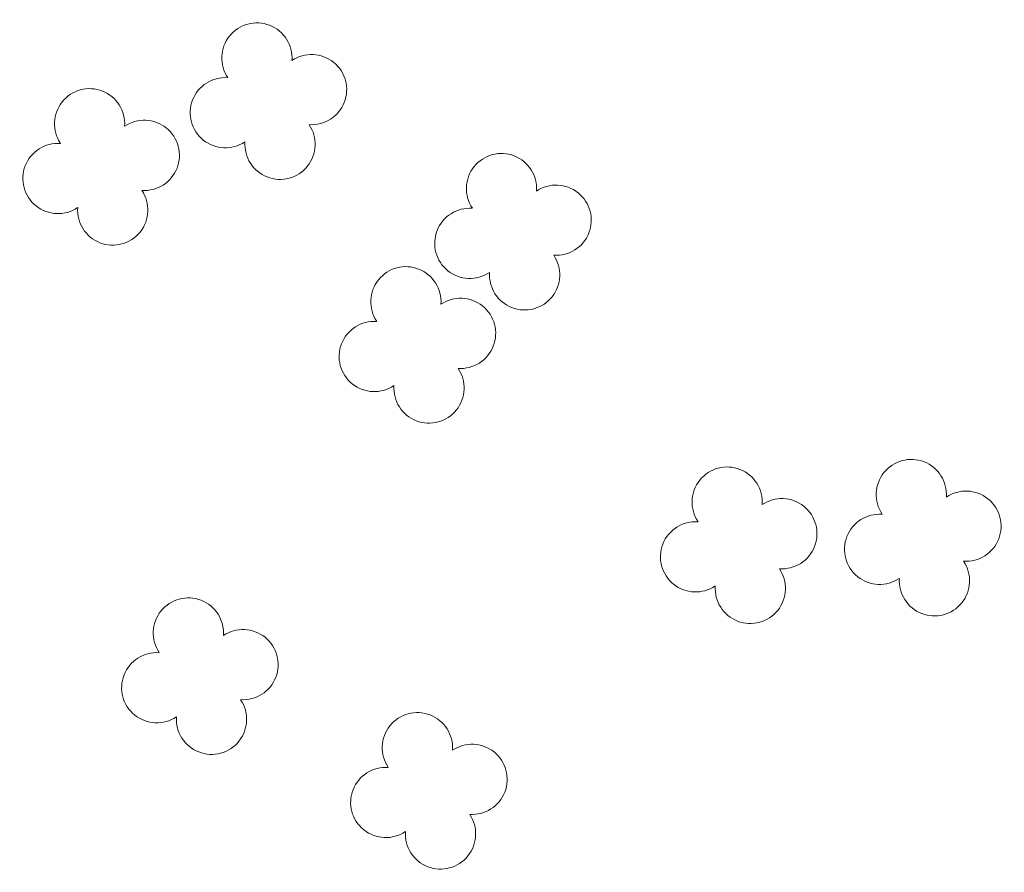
# Model space of a CAD drawing. Header units: metres. Extents: x 43144 to 46063, y 371355 to 373145.
# Tile 94 of 136: x 45929 to 45939, y 372866 to 372875. Entities that reach past the tile are written whole.
import ezdxf

# ---------------------------------------------------------------- set-up
doc = ezdxf.new("R2010")
doc.units = ezdxf.units.M

msp = doc.modelspace()

# ---------------------------------------------------------------- linework, layer by layer
at = {"layer": '', "color": 116, "linetype": 'Continuous', "lineweight": 13, "extrusion": (0, 0, -1)}
for centre, start, end in [((-45931.644, 372874.492), 326.0753, 183.9246), ((-45931.644, 372874.492), 326.0753, 183.9246), ((-45931.644, 372874.492), 326.0753, 183.9246), ((-45931.644, 372874.492), 326.0753, 183.9246), ((-45931.644, 372874.492), 326.0753, 183.9246), ((-45931.644, 372874.492), 326.0753, 183.9246), ((-45931.644, 372874.492), 326.0753, 183.9246), ((-45931.644, 372874.492), 326.0753, 183.9246), ((-45931.644, 372874.492), 326.0753, 183.9246), ((-45931.644, 372874.492), 326.0753, 183.9246), ((-45931.644, 372874.492), 326.0753, 183.9246), ((-45931.644, 372874.492), 326.0753, 183.9246), ((-45931.644, 372874.492), 326.0753, 183.9246), ((-45931.644, 372874.492), 326.0753, 183.9246), ((-45931.644, 372874.492), 326.0753, 183.9246), ((-45931.644, 372874.492), 326.0753, 183.9246), ((-45931.644, 372874.492), 326.0753, 183.9246), ((-45931.644, 372874.492), 326.0753, 183.9246), ((-45931.644, 372874.492), 326.0753, 183.9246), ((-45931.644, 372874.492), 326.0753, 183.9246), ((-45931.644, 372874.492), 326.0753, 183.9246), ((-45931.644, 372874.492), 326.0753, 183.9246), ((-45931.644, 372874.492), 326.0753, 183.9246), ((-45931.644, 372874.492), 326.0753, 183.9246), ((-45931.644, 372874.492), 326.0753, 183.9246), ((-45931.644, 372874.492), 326.0753, 183.9246), ((-45931.644, 372874.492), 326.0753, 183.9246), ((-45931.644, 372874.492), 326.0753, 183.9246), ((-45931.644, 372874.492), 326.0753, 183.9246), ((-45931.644, 372874.492), 326.0753, 183.9246), ((-45931.644, 372874.492), 326.0753, 183.9246), ((-45931.644, 372874.492), 326.0753, 183.9246), ((-45931.644, 372874.492), 326.0753, 183.9246), ((-45931.644, 372874.492), 326.0753, 183.9246), ((-45932.209, 372874.165), 56.0753, 273.9246), ((-45932.209, 372874.165), 56.0753, 273.9246), ((-45932.209, 372874.165), 56.0753, 273.9246), ((-45932.209, 372874.165), 56.0753, 273.9246), ((-45932.209, 372874.165), 56.0753, 273.9246), ((-45932.209, 372874.165), 56.0753, 273.9246), ((-45932.209, 372874.165), 56.0753, 273.9246), ((-45932.209, 372874.165), 56.0753, 273.9246), ((-45932.209, 372874.165), 56.0753, 273.9246), ((-45932.209, 372874.165), 56.0753, 273.9246), ((-45932.209, 372874.165), 56.0753, 273.9246), ((-45932.209, 372874.165), 56.0753, 273.9246), ((-45932.209, 372874.165), 56.0753, 273.9246), ((-45932.209, 372874.165), 56.0753, 273.9246), ((-45932.209, 372874.165), 56.0753, 273.9246), ((-45932.209, 372874.165), 56.0753, 273.9246), ((-45932.209, 372874.165), 56.0753, 273.9246), ((-45932.209, 372874.165), 56.0753, 273.9246), ((-45932.209, 372874.165), 56.0753, 273.9246), ((-45932.209, 372874.165), 56.0753, 273.9246), ((-45932.209, 372874.165), 56.0753, 273.9246), ((-45932.209, 372874.165), 56.0753, 273.9246), ((-45932.209, 372874.165), 56.0753, 273.9246), ((-45932.209, 372874.165), 56.0753, 273.9246), ((-45932.209, 372874.165), 56.0753, 273.9246), ((-45932.209, 372874.165), 56.0753, 273.9246), ((-45932.209, 372874.165), 56.0753, 273.9246), ((-45932.209, 372874.165), 56.0753, 273.9246), ((-45932.209, 372874.165), 56.0753, 273.9246), ((-45932.209, 372874.165), 56.0753, 273.9246), ((-45932.209, 372874.165), 56.0753, 273.9246), ((-45932.209, 372874.165), 56.0753, 273.9246), ((-45932.209, 372874.165), 56.0753, 273.9246), ((-45932.209, 372874.165), 56.0753, 273.9246), ((-45929.915, 372873.812), 326.0753, 183.9246), ((-45929.915, 372873.812), 326.0753, 183.9246), ((-45929.915, 372873.812), 326.0753, 183.9246), ((-45929.915, 372873.812), 326.0753, 183.9246), ((-45929.915, 372873.812), 326.0753, 183.9246), ((-45929.915, 372873.812), 326.0753, 183.9246), ((-45929.915, 372873.812), 326.0753, 183.9246), ((-45929.915, 372873.812), 326.0753, 183.9246), ((-45929.915, 372873.812), 326.0753, 183.9246), ((-45929.915, 372873.812), 326.0753, 183.9246), ((-45929.915, 372873.812), 326.0753, 183.9246), ((-45929.915, 372873.812), 326.0753, 183.9246), ((-45929.915, 372873.812), 326.0753, 183.9246), ((-45929.915, 372873.812), 326.0753, 183.9246), ((-45929.915, 372873.812), 326.0753, 183.9246), ((-45929.915, 372873.812), 326.0753, 183.9246), ((-45929.915, 372873.812), 326.0753, 183.9246), ((-45929.915, 372873.812), 326.0753, 183.9246), ((-45929.915, 372873.812), 326.0753, 183.9246), ((-45929.915, 372873.812), 326.0753, 183.9246), ((-45929.915, 372873.812), 326.0753, 183.9246), ((-45929.915, 372873.812), 326.0753, 183.9246), ((-45929.915, 372873.812), 326.0753, 183.9246), ((-45929.915, 372873.812), 326.0753, 183.9246), ((-45929.915, 372873.812), 326.0753, 183.9246), ((-45929.915, 372873.812), 326.0753, 183.9246), ((-45929.915, 372873.812), 326.0753, 183.9246), ((-45929.915, 372873.812), 326.0753, 183.9246), ((-45929.915, 372873.812), 326.0753, 183.9246), ((-45929.915, 372873.812), 326.0753, 183.9246), ((-45929.915, 372873.812), 326.0753, 183.9246), ((-45929.915, 372873.812), 326.0753, 183.9246), ((-45929.915, 372873.812), 326.0753, 183.9246), ((-45929.915, 372873.812), 326.0753, 183.9246), ((-45931.317, 372873.926), 236.0753, 93.9246), ((-45931.317, 372873.926), 236.0753, 93.9246), ((-45931.317, 372873.926), 236.0753, 93.9246), ((-45931.317, 372873.926), 236.0753, 93.9246), ((-45931.317, 372873.926), 236.0753, 93.9246), ((-45931.317, 372873.926), 236.0753, 93.9246), ((-45931.317, 372873.926), 236.0753, 93.9246), ((-45931.317, 372873.926), 236.0753, 93.9246), ((-45931.317, 372873.926), 236.0753, 93.9246), ((-45931.317, 372873.926), 236.0753, 93.9246), ((-45931.317, 372873.926), 236.0753, 93.9246), ((-45931.317, 372873.926), 236.0753, 93.9246), ((-45931.317, 372873.926), 236.0753, 93.9246), ((-45931.317, 372873.926), 236.0753, 93.9246), ((-45931.317, 372873.926), 236.0753, 93.9246), ((-45931.317, 372873.926), 236.0753, 93.9246), ((-45931.317, 372873.926), 236.0753, 93.9246), ((-45931.317, 372873.926), 236.0753, 93.9246), ((-45931.317, 372873.926), 236.0753, 93.9246), ((-45931.317, 372873.926), 236.0753, 93.9246), ((-45931.317, 372873.926), 236.0753, 93.9246), ((-45931.317, 372873.926), 236.0753, 93.9246), ((-45931.317, 372873.926), 236.0753, 93.9246), ((-45931.317, 372873.926), 236.0753, 93.9246), ((-45931.317, 372873.926), 236.0753, 93.9246), ((-45931.317, 372873.926), 236.0753, 93.9246), ((-45931.317, 372873.926), 236.0753, 93.9246), ((-45931.317, 372873.926), 236.0753, 93.9246), ((-45931.317, 372873.926), 236.0753, 93.9246), ((-45931.317, 372873.926), 236.0753, 93.9246), ((-45931.317, 372873.926), 236.0753, 93.9246), ((-45931.317, 372873.926), 236.0753, 93.9246), ((-45931.317, 372873.926), 236.0753, 93.9246), ((-45931.317, 372873.926), 236.0753, 93.9246), ((-45930.48, 372873.485), 56.0753, 273.9246), ((-45930.48, 372873.485), 56.0753, 273.9246), ((-45930.48, 372873.485), 56.0753, 273.9246), ((-45930.48, 372873.485), 56.0753, 273.9246), ((-45930.48, 372873.485), 56.0753, 273.9246), ((-45930.48, 372873.485), 56.0753, 273.9246), ((-45930.48, 372873.485), 56.0753, 273.9246), ((-45930.48, 372873.485), 56.0753, 273.9246), ((-45930.48, 372873.485), 56.0753, 273.9246), ((-45930.48, 372873.485), 56.0753, 273.9246), ((-45930.48, 372873.485), 56.0753, 273.9246), ((-45930.48, 372873.485), 56.0753, 273.9246), ((-45930.48, 372873.485), 56.0753, 273.9246), ((-45930.48, 372873.485), 56.0753, 273.9246), ((-45930.48, 372873.485), 56.0753, 273.9246), ((-45930.48, 372873.485), 56.0753, 273.9246), ((-45930.48, 372873.485), 56.0753, 273.9246), ((-45930.48, 372873.485), 56.0753, 273.9246), ((-45930.48, 372873.485), 56.0753, 273.9246), ((-45930.48, 372873.485), 56.0753, 273.9246), ((-45930.48, 372873.485), 56.0753, 273.9246), ((-45930.48, 372873.485), 56.0753, 273.9246), ((-45930.48, 372873.485), 56.0753, 273.9246), ((-45930.48, 372873.485), 56.0753, 273.9246), ((-45930.48, 372873.485), 56.0753, 273.9246), ((-45930.48, 372873.485), 56.0753, 273.9246), ((-45930.48, 372873.485), 56.0753, 273.9246), ((-45930.48, 372873.485), 56.0753, 273.9246), ((-45930.48, 372873.485), 56.0753, 273.9246), ((-45930.48, 372873.485), 56.0753, 273.9246), ((-45930.48, 372873.485), 56.0753, 273.9246), ((-45930.48, 372873.485), 56.0753, 273.9246), ((-45930.48, 372873.485), 56.0753, 273.9246), ((-45930.48, 372873.485), 56.0753, 273.9246), ((-45931.883, 372873.6), 146.0753, 3.9246), ((-45931.883, 372873.6), 146.0753, 3.9246), ((-45931.883, 372873.6), 146.0753, 3.9246), ((-45931.883, 372873.6), 146.0753, 3.9246), ((-45931.883, 372873.6), 146.0753, 3.9246), ((-45931.883, 372873.6), 146.0753, 3.9246), ((-45931.883, 372873.6), 146.0753, 3.9246), ((-45931.883, 372873.6), 146.0753, 3.9246), ((-45931.883, 372873.6), 146.0753, 3.9246), ((-45931.883, 372873.6), 146.0753, 3.9246), ((-45931.883, 372873.6), 146.0753, 3.9246), ((-45931.883, 372873.6), 146.0753, 3.9246), ((-45931.883, 372873.6), 146.0753, 3.9246), ((-45931.883, 372873.6), 146.0753, 3.9246), ((-45931.883, 372873.6), 146.0753, 3.9246), ((-45931.883, 372873.6), 146.0753, 3.9246), ((-45931.883, 372873.6), 146.0753, 3.9246), ((-45931.883, 372873.6), 146.0753, 3.9246), ((-45931.883, 372873.6), 146.0753, 3.9246), ((-45931.883, 372873.6), 146.0753, 3.9246), ((-45931.883, 372873.6), 146.0753, 3.9246), ((-45931.883, 372873.6), 146.0753, 3.9246), ((-45931.883, 372873.6), 146.0753, 3.9246), ((-45931.883, 372873.6), 146.0753, 3.9246), ((-45931.883, 372873.6), 146.0753, 3.9246), ((-45931.883, 372873.6), 146.0753, 3.9246), ((-45931.883, 372873.6), 146.0753, 3.9246), ((-45931.883, 372873.6), 146.0753, 3.9246), ((-45931.883, 372873.6), 146.0753, 3.9246), ((-45931.883, 372873.6), 146.0753, 3.9246), ((-45931.883, 372873.6), 146.0753, 3.9246), ((-45931.883, 372873.6), 146.0753, 3.9246), ((-45931.883, 372873.6), 146.0753, 3.9246), ((-45931.883, 372873.6), 146.0753, 3.9246), ((-45929.588, 372873.246), 236.0753, 93.9246), ((-45929.588, 372873.246), 236.0753, 93.9246), ((-45929.588, 372873.246), 236.0753, 93.9246), ((-45929.588, 372873.246), 236.0753, 93.9246), ((-45929.588, 372873.246), 236.0753, 93.9246), ((-45929.588, 372873.246), 236.0753, 93.9246), ((-45929.588, 372873.246), 236.0753, 93.9246), ((-45929.588, 372873.246), 236.0753, 93.9246), ((-45929.588, 372873.246), 236.0753, 93.9246), ((-45929.588, 372873.246), 236.0753, 93.9246), ((-45929.588, 372873.246), 236.0753, 93.9246), ((-45929.588, 372873.246), 236.0753, 93.9246), ((-45929.588, 372873.246), 236.0753, 93.9246), ((-45929.588, 372873.246), 236.0753, 93.9246), ((-45929.588, 372873.246), 236.0753, 93.9246), ((-45929.588, 372873.246), 236.0753, 93.9246), ((-45929.588, 372873.246), 236.0753, 93.9246), ((-45929.588, 372873.246), 236.0753, 93.9246), ((-45929.588, 372873.246), 236.0753, 93.9246), ((-45929.588, 372873.246), 236.0753, 93.9246), ((-45929.588, 372873.246), 236.0753, 93.9246), ((-45929.588, 372873.246), 236.0753, 93.9246), ((-45929.588, 372873.246), 236.0753, 93.9246), ((-45929.588, 372873.246), 236.0753, 93.9246), ((-45929.588, 372873.246), 236.0753, 93.9246), ((-45929.588, 372873.246), 236.0753, 93.9246), ((-45929.588, 372873.246), 236.0753, 93.9246), ((-45929.588, 372873.246), 236.0753, 93.9246), ((-45929.588, 372873.246), 236.0753, 93.9246), ((-45929.588, 372873.246), 236.0753, 93.9246), ((-45929.588, 372873.246), 236.0753, 93.9246), ((-45929.588, 372873.246), 236.0753, 93.9246), ((-45929.588, 372873.246), 236.0753, 93.9246), ((-45929.588, 372873.246), 236.0753, 93.9246), ((-45934.172, 372873.142), 326.0753, 183.9246), ((-45934.172, 372873.142), 326.0753, 183.9246), ((-45934.172, 372873.142), 326.0753, 183.9246), ((-45934.172, 372873.142), 326.0753, 183.9246), ((-45934.172, 372873.142), 326.0753, 183.9246), ((-45934.172, 372873.142), 326.0753, 183.9246), ((-45934.172, 372873.142), 326.0753, 183.9246), ((-45934.172, 372873.142), 326.0753, 183.9246), ((-45934.172, 372873.142), 326.0753, 183.9246), ((-45934.172, 372873.142), 326.0753, 183.9246), ((-45934.172, 372873.142), 326.0753, 183.9246), ((-45934.172, 372873.142), 326.0753, 183.9246), ((-45934.172, 372873.142), 326.0753, 183.9246), ((-45934.172, 372873.142), 326.0753, 183.9246), ((-45934.172, 372873.142), 326.0753, 183.9246), ((-45934.172, 372873.142), 326.0753, 183.9246), ((-45934.172, 372873.142), 326.0753, 183.9246), ((-45934.172, 372873.142), 326.0753, 183.9246), ((-45934.172, 372873.142), 326.0753, 183.9246), ((-45934.172, 372873.142), 326.0753, 183.9246), ((-45934.172, 372873.142), 326.0753, 183.9246), ((-45934.172, 372873.142), 326.0753, 183.9246), ((-45934.172, 372873.142), 326.0753, 183.9246), ((-45934.172, 372873.142), 326.0753, 183.9246), ((-45934.172, 372873.142), 326.0753, 183.9246), ((-45934.172, 372873.142), 326.0753, 183.9246), ((-45934.172, 372873.142), 326.0753, 183.9246), ((-45934.172, 372873.142), 326.0753, 183.9246), ((-45934.172, 372873.142), 326.0753, 183.9246), ((-45934.172, 372873.142), 326.0753, 183.9246), ((-45934.172, 372873.142), 326.0753, 183.9246), ((-45934.172, 372873.142), 326.0753, 183.9246), ((-45934.172, 372873.142), 326.0753, 183.9246), ((-45934.172, 372873.142), 326.0753, 183.9246), ((-45934.737, 372872.815), 56.0753, 273.9246), ((-45934.737, 372872.815), 56.0753, 273.9246), ((-45934.737, 372872.815), 56.0753, 273.9246), ((-45934.737, 372872.815), 56.0753, 273.9246), ((-45934.737, 372872.815), 56.0753, 273.9246), ((-45934.737, 372872.815), 56.0753, 273.9246), ((-45934.737, 372872.815), 56.0753, 273.9246), ((-45934.737, 372872.815), 56.0753, 273.9246), ((-45934.737, 372872.815), 56.0753, 273.9246), ((-45934.737, 372872.815), 56.0753, 273.9246), ((-45934.737, 372872.815), 56.0753, 273.9246), ((-45934.737, 372872.815), 56.0753, 273.9246), ((-45934.737, 372872.815), 56.0753, 273.9246), ((-45934.737, 372872.815), 56.0753, 273.9246), ((-45934.737, 372872.815), 56.0753, 273.9246), ((-45934.737, 372872.815), 56.0753, 273.9246), ((-45934.737, 372872.815), 56.0753, 273.9246), ((-45934.737, 372872.815), 56.0753, 273.9246), ((-45934.737, 372872.815), 56.0753, 273.9246), ((-45934.737, 372872.815), 56.0753, 273.9246), ((-45934.737, 372872.815), 56.0753, 273.9246), ((-45934.737, 372872.815), 56.0753, 273.9246), ((-45934.737, 372872.815), 56.0753, 273.9246), ((-45934.737, 372872.815), 56.0753, 273.9246), ((-45934.737, 372872.815), 56.0753, 273.9246), ((-45934.737, 372872.815), 56.0753, 273.9246), ((-45934.737, 372872.815), 56.0753, 273.9246), ((-45934.737, 372872.815), 56.0753, 273.9246), ((-45934.737, 372872.815), 56.0753, 273.9246), ((-45934.737, 372872.815), 56.0753, 273.9246), ((-45934.737, 372872.815), 56.0753, 273.9246), ((-45934.737, 372872.815), 56.0753, 273.9246), ((-45934.737, 372872.815), 56.0753, 273.9246), ((-45934.737, 372872.815), 56.0753, 273.9246), ((-45930.154, 372872.92), 146.0753, 3.9246), ((-45930.154, 372872.92), 146.0753, 3.9246), ((-45930.154, 372872.92), 146.0753, 3.9246), ((-45930.154, 372872.92), 146.0753, 3.9246), ((-45930.154, 372872.92), 146.0753, 3.9246), ((-45930.154, 372872.92), 146.0753, 3.9246), ((-45930.154, 372872.92), 146.0753, 3.9246), ((-45930.154, 372872.92), 146.0753, 3.9246), ((-45930.154, 372872.92), 146.0753, 3.9246), ((-45930.154, 372872.92), 146.0753, 3.9246), ((-45930.154, 372872.92), 146.0753, 3.9246), ((-45930.154, 372872.92), 146.0753, 3.9246), ((-45930.154, 372872.92), 146.0753, 3.9246), ((-45930.154, 372872.92), 146.0753, 3.9246), ((-45930.154, 372872.92), 146.0753, 3.9246), ((-45930.154, 372872.92), 146.0753, 3.9246), ((-45930.154, 372872.92), 146.0753, 3.9246), ((-45930.154, 372872.92), 146.0753, 3.9246), ((-45930.154, 372872.92), 146.0753, 3.9246), ((-45930.154, 372872.92), 146.0753, 3.9246), ((-45930.154, 372872.92), 146.0753, 3.9246), ((-45930.154, 372872.92), 146.0753, 3.9246), ((-45930.154, 372872.92), 146.0753, 3.9246), ((-45930.154, 372872.92), 146.0753, 3.9246), ((-45930.154, 372872.92), 146.0753, 3.9246), ((-45930.154, 372872.92), 146.0753, 3.9246), ((-45930.154, 372872.92), 146.0753, 3.9246), ((-45930.154, 372872.92), 146.0753, 3.9246), ((-45930.154, 372872.92), 146.0753, 3.9246), ((-45930.154, 372872.92), 146.0753, 3.9246), ((-45930.154, 372872.92), 146.0753, 3.9246), ((-45930.154, 372872.92), 146.0753, 3.9246), ((-45930.154, 372872.92), 146.0753, 3.9246), ((-45930.154, 372872.92), 146.0753, 3.9246), ((-45933.845, 372872.576), 236.0753, 93.9246), ((-45933.845, 372872.576), 236.0753, 93.9246), ((-45933.845, 372872.576), 236.0753, 93.9246), ((-45933.845, 372872.576), 236.0753, 93.9246), ((-45933.845, 372872.576), 236.0753, 93.9246), ((-45933.845, 372872.576), 236.0753, 93.9246), ((-45933.845, 372872.576), 236.0753, 93.9246), ((-45933.845, 372872.576), 236.0753, 93.9246), ((-45933.845, 372872.576), 236.0753, 93.9246), ((-45933.845, 372872.576), 236.0753, 93.9246), ((-45933.845, 372872.576), 236.0753, 93.9246), ((-45933.845, 372872.576), 236.0753, 93.9246), ((-45933.845, 372872.576), 236.0753, 93.9246), ((-45933.845, 372872.576), 236.0753, 93.9246), ((-45933.845, 372872.576), 236.0753, 93.9246), ((-45933.845, 372872.576), 236.0753, 93.9246), ((-45933.845, 372872.576), 236.0753, 93.9246), ((-45933.845, 372872.576), 236.0753, 93.9246), ((-45933.845, 372872.576), 236.0753, 93.9246), ((-45933.845, 372872.576), 236.0753, 93.9246), ((-45933.845, 372872.576), 236.0753, 93.9246), ((-45933.845, 372872.576), 236.0753, 93.9246), ((-45933.845, 372872.576), 236.0753, 93.9246), ((-45933.845, 372872.576), 236.0753, 93.9246), ((-45933.845, 372872.576), 236.0753, 93.9246), ((-45933.845, 372872.576), 236.0753, 93.9246), ((-45933.845, 372872.576), 236.0753, 93.9246), ((-45933.845, 372872.576), 236.0753, 93.9246), ((-45933.845, 372872.576), 236.0753, 93.9246), ((-45933.845, 372872.576), 236.0753, 93.9246), ((-45933.845, 372872.576), 236.0753, 93.9246), ((-45933.845, 372872.576), 236.0753, 93.9246), ((-45933.845, 372872.576), 236.0753, 93.9246), ((-45933.845, 372872.576), 236.0753, 93.9246), ((-45934.411, 372872.25), 146.0753, 3.9246), ((-45934.411, 372872.25), 146.0753, 3.9246), ((-45934.411, 372872.25), 146.0753, 3.9246), ((-45934.411, 372872.25), 146.0753, 3.9246), ((-45934.411, 372872.25), 146.0753, 3.9246), ((-45934.411, 372872.25), 146.0753, 3.9246), ((-45934.411, 372872.25), 146.0753, 3.9246), ((-45934.411, 372872.25), 146.0753, 3.9246), ((-45934.411, 372872.25), 146.0753, 3.9246), ((-45934.411, 372872.25), 146.0753, 3.9246), ((-45934.411, 372872.25), 146.0753, 3.9246), ((-45934.411, 372872.25), 146.0753, 3.9246), ((-45934.411, 372872.25), 146.0753, 3.9246), ((-45934.411, 372872.25), 146.0753, 3.9246), ((-45934.411, 372872.25), 146.0753, 3.9246), ((-45934.411, 372872.25), 146.0753, 3.9246), ((-45934.411, 372872.25), 146.0753, 3.9246), ((-45934.411, 372872.25), 146.0753, 3.9246), ((-45934.411, 372872.25), 146.0753, 3.9246), ((-45934.411, 372872.25), 146.0753, 3.9246), ((-45934.411, 372872.25), 146.0753, 3.9246), ((-45934.411, 372872.25), 146.0753, 3.9246), ((-45934.411, 372872.25), 146.0753, 3.9246), ((-45934.411, 372872.25), 146.0753, 3.9246), ((-45934.411, 372872.25), 146.0753, 3.9246), ((-45934.411, 372872.25), 146.0753, 3.9246), ((-45934.411, 372872.25), 146.0753, 3.9246), ((-45934.411, 372872.25), 146.0753, 3.9246), ((-45934.411, 372872.25), 146.0753, 3.9246), ((-45934.411, 372872.25), 146.0753, 3.9246), ((-45934.411, 372872.25), 146.0753, 3.9246), ((-45934.411, 372872.25), 146.0753, 3.9246), ((-45934.411, 372872.25), 146.0753, 3.9246), ((-45934.411, 372872.25), 146.0753, 3.9246), ((-45933.184, 372871.972), 326.0753, 183.9246), ((-45933.184, 372871.972), 326.0753, 183.9246), ((-45933.184, 372871.972), 326.0753, 183.9246), ((-45933.184, 372871.972), 326.0753, 183.9246), ((-45933.184, 372871.972), 326.0753, 183.9246), ((-45933.184, 372871.972), 326.0753, 183.9246), ((-45933.184, 372871.972), 326.0753, 183.9246), ((-45933.184, 372871.972), 326.0753, 183.9246), ((-45933.184, 372871.972), 326.0753, 183.9246), ((-45933.184, 372871.972), 326.0753, 183.9246), ((-45933.184, 372871.972), 326.0753, 183.9246), ((-45933.184, 372871.972), 326.0753, 183.9246), ((-45933.184, 372871.972), 326.0753, 183.9246), ((-45933.184, 372871.972), 326.0753, 183.9246), ((-45933.184, 372871.972), 326.0753, 183.9246), ((-45933.184, 372871.972), 326.0753, 183.9246), ((-45933.184, 372871.972), 326.0753, 183.9246), ((-45933.184, 372871.972), 326.0753, 183.9246), ((-45933.184, 372871.972), 326.0753, 183.9246), ((-45933.184, 372871.972), 326.0753, 183.9246), ((-45933.184, 372871.972), 326.0753, 183.9246), ((-45933.184, 372871.972), 326.0753, 183.9246), ((-45933.184, 372871.972), 326.0753, 183.9246), ((-45933.184, 372871.972), 326.0753, 183.9246), ((-45933.184, 372871.972), 326.0753, 183.9246), ((-45933.184, 372871.972), 326.0753, 183.9246), ((-45933.184, 372871.972), 326.0753, 183.9246), ((-45933.184, 372871.972), 326.0753, 183.9246), ((-45933.184, 372871.972), 326.0753, 183.9246), ((-45933.184, 372871.972), 326.0753, 183.9246), ((-45933.184, 372871.972), 326.0753, 183.9246), ((-45933.184, 372871.972), 326.0753, 183.9246), ((-45933.184, 372871.972), 326.0753, 183.9246), ((-45933.184, 372871.972), 326.0753, 183.9246), ((-45933.749, 372871.645), 56.0753, 273.9246), ((-45933.749, 372871.645), 56.0753, 273.9246), ((-45933.749, 372871.645), 56.0753, 273.9246), ((-45933.749, 372871.645), 56.0753, 273.9246), ((-45933.749, 372871.645), 56.0753, 273.9246), ((-45933.749, 372871.645), 56.0753, 273.9246), ((-45933.749, 372871.645), 56.0753, 273.9246), ((-45933.749, 372871.645), 56.0753, 273.9246), ((-45933.749, 372871.645), 56.0753, 273.9246), ((-45933.749, 372871.645), 56.0753, 273.9246), ((-45933.749, 372871.645), 56.0753, 273.9246), ((-45933.749, 372871.645), 56.0753, 273.9246), ((-45933.749, 372871.645), 56.0753, 273.9246), ((-45933.749, 372871.645), 56.0753, 273.9246), ((-45933.749, 372871.645), 56.0753, 273.9246), ((-45933.749, 372871.645), 56.0753, 273.9246), ((-45933.749, 372871.645), 56.0753, 273.9246), ((-45933.749, 372871.645), 56.0753, 273.9246), ((-45933.749, 372871.645), 56.0753, 273.9246), ((-45933.749, 372871.645), 56.0753, 273.9246), ((-45933.749, 372871.645), 56.0753, 273.9246), ((-45933.749, 372871.645), 56.0753, 273.9246), ((-45933.749, 372871.645), 56.0753, 273.9246), ((-45933.749, 372871.645), 56.0753, 273.9246), ((-45933.749, 372871.645), 56.0753, 273.9246), ((-45933.749, 372871.645), 56.0753, 273.9246), ((-45933.749, 372871.645), 56.0753, 273.9246), ((-45933.749, 372871.645), 56.0753, 273.9246), ((-45933.749, 372871.645), 56.0753, 273.9246), ((-45933.749, 372871.645), 56.0753, 273.9246), ((-45933.749, 372871.645), 56.0753, 273.9246), ((-45933.749, 372871.645), 56.0753, 273.9246), ((-45933.749, 372871.645), 56.0753, 273.9246), ((-45933.749, 372871.645), 56.0753, 273.9246), ((-45932.857, 372871.406), 236.0753, 93.9246), ((-45932.857, 372871.406), 236.0753, 93.9246), ((-45932.857, 372871.406), 236.0753, 93.9246), ((-45932.857, 372871.406), 236.0753, 93.9246), ((-45932.857, 372871.406), 236.0753, 93.9246), ((-45932.857, 372871.406), 236.0753, 93.9246), ((-45932.857, 372871.406), 236.0753, 93.9246), ((-45932.857, 372871.406), 236.0753, 93.9246), ((-45932.857, 372871.406), 236.0753, 93.9246), ((-45932.857, 372871.406), 236.0753, 93.9246), ((-45932.857, 372871.406), 236.0753, 93.9246), ((-45932.857, 372871.406), 236.0753, 93.9246), ((-45932.857, 372871.406), 236.0753, 93.9246), ((-45932.857, 372871.406), 236.0753, 93.9246), ((-45932.857, 372871.406), 236.0753, 93.9246), ((-45932.857, 372871.406), 236.0753, 93.9246), ((-45932.857, 372871.406), 236.0753, 93.9246), ((-45932.857, 372871.406), 236.0753, 93.9246), ((-45932.857, 372871.406), 236.0753, 93.9246), ((-45932.857, 372871.406), 236.0753, 93.9246), ((-45932.857, 372871.406), 236.0753, 93.9246), ((-45932.857, 372871.406), 236.0753, 93.9246), ((-45932.857, 372871.406), 236.0753, 93.9246), ((-45932.857, 372871.406), 236.0753, 93.9246), ((-45932.857, 372871.406), 236.0753, 93.9246), ((-45932.857, 372871.406), 236.0753, 93.9246), ((-45932.857, 372871.406), 236.0753, 93.9246), ((-45932.857, 372871.406), 236.0753, 93.9246), ((-45932.857, 372871.406), 236.0753, 93.9246), ((-45932.857, 372871.406), 236.0753, 93.9246), ((-45932.857, 372871.406), 236.0753, 93.9246), ((-45932.857, 372871.406), 236.0753, 93.9246), ((-45932.857, 372871.406), 236.0753, 93.9246), ((-45932.857, 372871.406), 236.0753, 93.9246), ((-45933.423, 372871.08), 146.0753, 3.9246), ((-45933.423, 372871.08), 146.0753, 3.9246), ((-45933.423, 372871.08), 146.0753, 3.9246), ((-45933.423, 372871.08), 146.0753, 3.9246), ((-45933.423, 372871.08), 146.0753, 3.9246), ((-45933.423, 372871.08), 146.0753, 3.9246), ((-45933.423, 372871.08), 146.0753, 3.9246), ((-45933.423, 372871.08), 146.0753, 3.9246), ((-45933.423, 372871.08), 146.0753, 3.9246), ((-45933.423, 372871.08), 146.0753, 3.9246), ((-45933.423, 372871.08), 146.0753, 3.9246), ((-45933.423, 372871.08), 146.0753, 3.9246), ((-45933.423, 372871.08), 146.0753, 3.9246), ((-45933.423, 372871.08), 146.0753, 3.9246), ((-45933.423, 372871.08), 146.0753, 3.9246), ((-45933.423, 372871.08), 146.0753, 3.9246), ((-45933.423, 372871.08), 146.0753, 3.9246), ((-45933.423, 372871.08), 146.0753, 3.9246), ((-45933.423, 372871.08), 146.0753, 3.9246), ((-45933.423, 372871.08), 146.0753, 3.9246), ((-45933.423, 372871.08), 146.0753, 3.9246), ((-45933.423, 372871.08), 146.0753, 3.9246), ((-45933.423, 372871.08), 146.0753, 3.9246), ((-45933.423, 372871.08), 146.0753, 3.9246), ((-45933.423, 372871.08), 146.0753, 3.9246), ((-45933.423, 372871.08), 146.0753, 3.9246), ((-45933.423, 372871.08), 146.0753, 3.9246), ((-45933.423, 372871.08), 146.0753, 3.9246), ((-45933.423, 372871.08), 146.0753, 3.9246), ((-45933.423, 372871.08), 146.0753, 3.9246), ((-45933.423, 372871.08), 146.0753, 3.9246), ((-45933.423, 372871.08), 146.0753, 3.9246), ((-45933.423, 372871.08), 146.0753, 3.9246), ((-45933.423, 372871.08), 146.0753, 3.9246), ((-45938.408, 372869.979), 326.0753, 183.9246), ((-45938.408, 372869.979), 326.0753, 183.9246), ((-45938.408, 372869.979), 326.0753, 183.9246), ((-45938.408, 372869.979), 326.0753, 183.9246), ((-45938.408, 372869.979), 326.0753, 183.9246), ((-45938.408, 372869.979), 326.0753, 183.9246), ((-45938.408, 372869.979), 326.0753, 183.9246), ((-45938.408, 372869.979), 326.0753, 183.9246), ((-45938.408, 372869.979), 326.0753, 183.9246), ((-45938.408, 372869.979), 326.0753, 183.9246), ((-45938.408, 372869.979), 326.0753, 183.9246), ((-45938.408, 372869.979), 326.0753, 183.9246), ((-45938.408, 372869.979), 326.0753, 183.9246), ((-45938.408, 372869.979), 326.0753, 183.9246), ((-45938.408, 372869.979), 326.0753, 183.9246), ((-45938.408, 372869.979), 326.0753, 183.9246), ((-45938.408, 372869.979), 326.0753, 183.9246), ((-45938.408, 372869.979), 326.0753, 183.9246), ((-45938.408, 372869.979), 326.0753, 183.9246), ((-45938.408, 372869.979), 326.0753, 183.9246), ((-45938.408, 372869.979), 326.0753, 183.9246), ((-45938.408, 372869.979), 326.0753, 183.9246), ((-45938.408, 372869.979), 326.0753, 183.9246), ((-45938.408, 372869.979), 326.0753, 183.9246), ((-45938.408, 372869.979), 326.0753, 183.9246), ((-45938.408, 372869.979), 326.0753, 183.9246), ((-45938.408, 372869.979), 326.0753, 183.9246), ((-45938.408, 372869.979), 326.0753, 183.9246), ((-45938.408, 372869.979), 326.0753, 183.9246), ((-45938.408, 372869.979), 326.0753, 183.9246), ((-45938.408, 372869.979), 326.0753, 183.9246), ((-45938.408, 372869.979), 326.0753, 183.9246), ((-45938.408, 372869.979), 326.0753, 183.9246), ((-45938.408, 372869.979), 326.0753, 183.9246), ((-45936.505, 372869.901), 326.0753, 183.9246), ((-45936.505, 372869.901), 326.0753, 183.9246), ((-45936.505, 372869.901), 326.0753, 183.9246), ((-45936.505, 372869.901), 326.0753, 183.9246), ((-45936.505, 372869.901), 326.0753, 183.9246), ((-45936.505, 372869.901), 326.0753, 183.9246), ((-45936.505, 372869.901), 326.0753, 183.9246), ((-45936.505, 372869.901), 326.0753, 183.9246), ((-45936.505, 372869.901), 326.0753, 183.9246), ((-45936.505, 372869.901), 326.0753, 183.9246), ((-45936.505, 372869.901), 326.0753, 183.9246), ((-45936.505, 372869.901), 326.0753, 183.9246), ((-45936.505, 372869.901), 326.0753, 183.9246), ((-45936.505, 372869.901), 326.0753, 183.9246), ((-45936.505, 372869.901), 326.0753, 183.9246), ((-45936.505, 372869.901), 326.0753, 183.9246), ((-45936.505, 372869.901), 326.0753, 183.9246), ((-45936.505, 372869.901), 326.0753, 183.9246), ((-45936.505, 372869.901), 326.0753, 183.9246), ((-45936.505, 372869.901), 326.0753, 183.9246), ((-45936.505, 372869.901), 326.0753, 183.9246), ((-45936.505, 372869.901), 326.0753, 183.9246), ((-45936.505, 372869.901), 326.0753, 183.9246), ((-45936.505, 372869.901), 326.0753, 183.9246), ((-45936.505, 372869.901), 326.0753, 183.9246), ((-45936.505, 372869.901), 326.0753, 183.9246), ((-45936.505, 372869.901), 326.0753, 183.9246), ((-45936.505, 372869.901), 326.0753, 183.9246), ((-45936.505, 372869.901), 326.0753, 183.9246), ((-45936.505, 372869.901), 326.0753, 183.9246), ((-45936.505, 372869.901), 326.0753, 183.9246), ((-45936.505, 372869.901), 326.0753, 183.9246), ((-45936.505, 372869.901), 326.0753, 183.9246), ((-45936.505, 372869.901), 326.0753, 183.9246), ((-45938.973, 372869.652), 56.0753, 273.9246), ((-45938.973, 372869.652), 56.0753, 273.9246), ((-45938.973, 372869.652), 56.0753, 273.9246), ((-45938.973, 372869.652), 56.0753, 273.9246), ((-45938.973, 372869.652), 56.0753, 273.9246), ((-45938.973, 372869.652), 56.0753, 273.9246), ((-45938.973, 372869.652), 56.0753, 273.9246), ((-45938.973, 372869.652), 56.0753, 273.9246), ((-45938.973, 372869.652), 56.0753, 273.9246), ((-45938.973, 372869.652), 56.0753, 273.9246), ((-45938.973, 372869.652), 56.0753, 273.9246), ((-45938.973, 372869.652), 56.0753, 273.9246), ((-45938.973, 372869.652), 56.0753, 273.9246), ((-45938.973, 372869.652), 56.0753, 273.9246), ((-45938.973, 372869.652), 56.0753, 273.9246), ((-45938.973, 372869.652), 56.0753, 273.9246), ((-45938.973, 372869.652), 56.0753, 273.9246), ((-45938.973, 372869.652), 56.0753, 273.9246), ((-45938.973, 372869.652), 56.0753, 273.9246), ((-45938.973, 372869.652), 56.0753, 273.9246), ((-45938.973, 372869.652), 56.0753, 273.9246), ((-45938.973, 372869.652), 56.0753, 273.9246), ((-45938.973, 372869.652), 56.0753, 273.9246), ((-45938.973, 372869.652), 56.0753, 273.9246), ((-45938.973, 372869.652), 56.0753, 273.9246), ((-45938.973, 372869.652), 56.0753, 273.9246), ((-45938.973, 372869.652), 56.0753, 273.9246), ((-45938.973, 372869.652), 56.0753, 273.9246), ((-45938.973, 372869.652), 56.0753, 273.9246), ((-45938.973, 372869.652), 56.0753, 273.9246), ((-45938.973, 372869.652), 56.0753, 273.9246), ((-45938.973, 372869.652), 56.0753, 273.9246), ((-45938.973, 372869.652), 56.0753, 273.9246), ((-45938.973, 372869.652), 56.0753, 273.9246), ((-45937.07, 372869.574), 56.0753, 273.9246), ((-45937.07, 372869.574), 56.0753, 273.9246), ((-45937.07, 372869.574), 56.0753, 273.9246), ((-45937.07, 372869.574), 56.0753, 273.9246), ((-45937.07, 372869.574), 56.0753, 273.9246), ((-45937.07, 372869.574), 56.0753, 273.9246), ((-45937.07, 372869.574), 56.0753, 273.9246), ((-45937.07, 372869.574), 56.0753, 273.9246), ((-45937.07, 372869.574), 56.0753, 273.9246), ((-45937.07, 372869.574), 56.0753, 273.9246), ((-45937.07, 372869.574), 56.0753, 273.9246), ((-45937.07, 372869.574), 56.0753, 273.9246), ((-45937.07, 372869.574), 56.0753, 273.9246), ((-45937.07, 372869.574), 56.0753, 273.9246), ((-45937.07, 372869.574), 56.0753, 273.9246), ((-45937.07, 372869.574), 56.0753, 273.9246), ((-45937.07, 372869.574), 56.0753, 273.9246), ((-45937.07, 372869.574), 56.0753, 273.9246), ((-45937.07, 372869.574), 56.0753, 273.9246), ((-45937.07, 372869.574), 56.0753, 273.9246), ((-45937.07, 372869.574), 56.0753, 273.9246), ((-45937.07, 372869.574), 56.0753, 273.9246), ((-45937.07, 372869.574), 56.0753, 273.9246), ((-45937.07, 372869.574), 56.0753, 273.9246), ((-45937.07, 372869.574), 56.0753, 273.9246), ((-45937.07, 372869.574), 56.0753, 273.9246), ((-45937.07, 372869.574), 56.0753, 273.9246), ((-45937.07, 372869.574), 56.0753, 273.9246), ((-45937.07, 372869.574), 56.0753, 273.9246), ((-45937.07, 372869.574), 56.0753, 273.9246), ((-45937.07, 372869.574), 56.0753, 273.9246), ((-45937.07, 372869.574), 56.0753, 273.9246), ((-45937.07, 372869.574), 56.0753, 273.9246), ((-45937.07, 372869.574), 56.0753, 273.9246), ((-45938.081, 372869.413), 236.0753, 93.9246), ((-45938.081, 372869.413), 236.0753, 93.9246), ((-45938.081, 372869.413), 236.0753, 93.9246), ((-45938.081, 372869.413), 236.0753, 93.9246), ((-45938.081, 372869.413), 236.0753, 93.9246), ((-45938.081, 372869.413), 236.0753, 93.9246), ((-45938.081, 372869.413), 236.0753, 93.9246), ((-45938.081, 372869.413), 236.0753, 93.9246), ((-45938.081, 372869.413), 236.0753, 93.9246), ((-45938.081, 372869.413), 236.0753, 93.9246), ((-45938.081, 372869.413), 236.0753, 93.9246), ((-45938.081, 372869.413), 236.0753, 93.9246), ((-45938.081, 372869.413), 236.0753, 93.9246), ((-45938.081, 372869.413), 236.0753, 93.9246), ((-45938.081, 372869.413), 236.0753, 93.9246), ((-45938.081, 372869.413), 236.0753, 93.9246), ((-45938.081, 372869.413), 236.0753, 93.9246), ((-45938.081, 372869.413), 236.0753, 93.9246), ((-45938.081, 372869.413), 236.0753, 93.9246), ((-45938.081, 372869.413), 236.0753, 93.9246), ((-45938.081, 372869.413), 236.0753, 93.9246), ((-45938.081, 372869.413), 236.0753, 93.9246), ((-45938.081, 372869.413), 236.0753, 93.9246), ((-45938.081, 372869.413), 236.0753, 93.9246), ((-45938.081, 372869.413), 236.0753, 93.9246), ((-45938.081, 372869.413), 236.0753, 93.9246), ((-45938.081, 372869.413), 236.0753, 93.9246), ((-45938.081, 372869.413), 236.0753, 93.9246), ((-45938.081, 372869.413), 236.0753, 93.9246), ((-45938.081, 372869.413), 236.0753, 93.9246), ((-45938.081, 372869.413), 236.0753, 93.9246), ((-45938.081, 372869.413), 236.0753, 93.9246), ((-45938.081, 372869.413), 236.0753, 93.9246), ((-45938.081, 372869.413), 236.0753, 93.9246), ((-45936.178, 372869.335), 236.0753, 93.9246), ((-45936.178, 372869.335), 236.0753, 93.9246), ((-45936.178, 372869.335), 236.0753, 93.9246), ((-45936.178, 372869.335), 236.0753, 93.9246), ((-45936.178, 372869.335), 236.0753, 93.9246), ((-45936.178, 372869.335), 236.0753, 93.9246), ((-45936.178, 372869.335), 236.0753, 93.9246), ((-45936.178, 372869.335), 236.0753, 93.9246), ((-45936.178, 372869.335), 236.0753, 93.9246), ((-45936.178, 372869.335), 236.0753, 93.9246), ((-45936.178, 372869.335), 236.0753, 93.9246), ((-45936.178, 372869.335), 236.0753, 93.9246), ((-45936.178, 372869.335), 236.0753, 93.9246), ((-45936.178, 372869.335), 236.0753, 93.9246), ((-45936.178, 372869.335), 236.0753, 93.9246), ((-45936.178, 372869.335), 236.0753, 93.9246), ((-45936.178, 372869.335), 236.0753, 93.9246), ((-45936.178, 372869.335), 236.0753, 93.9246), ((-45936.178, 372869.335), 236.0753, 93.9246), ((-45936.178, 372869.335), 236.0753, 93.9246), ((-45936.178, 372869.335), 236.0753, 93.9246), ((-45936.178, 372869.335), 236.0753, 93.9246), ((-45936.178, 372869.335), 236.0753, 93.9246), ((-45936.178, 372869.335), 236.0753, 93.9246), ((-45936.178, 372869.335), 236.0753, 93.9246), ((-45936.178, 372869.335), 236.0753, 93.9246), ((-45936.178, 372869.335), 236.0753, 93.9246), ((-45936.178, 372869.335), 236.0753, 93.9246), ((-45936.178, 372869.335), 236.0753, 93.9246), ((-45936.178, 372869.335), 236.0753, 93.9246), ((-45936.178, 372869.335), 236.0753, 93.9246), ((-45936.178, 372869.335), 236.0753, 93.9246), ((-45936.178, 372869.335), 236.0753, 93.9246), ((-45936.178, 372869.335), 236.0753, 93.9246), ((-45938.647, 372869.087), 146.0753, 3.9246), ((-45938.647, 372869.087), 146.0753, 3.9246), ((-45938.647, 372869.087), 146.0753, 3.9246), ((-45938.647, 372869.087), 146.0753, 3.9246), ((-45938.647, 372869.087), 146.0753, 3.9246), ((-45938.647, 372869.087), 146.0753, 3.9246), ((-45938.647, 372869.087), 146.0753, 3.9246), ((-45938.647, 372869.087), 146.0753, 3.9246), ((-45938.647, 372869.087), 146.0753, 3.9246), ((-45938.647, 372869.087), 146.0753, 3.9246), ((-45938.647, 372869.087), 146.0753, 3.9246), ((-45938.647, 372869.087), 146.0753, 3.9246), ((-45938.647, 372869.087), 146.0753, 3.9246), ((-45938.647, 372869.087), 146.0753, 3.9246), ((-45938.647, 372869.087), 146.0753, 3.9246), ((-45938.647, 372869.087), 146.0753, 3.9246), ((-45938.647, 372869.087), 146.0753, 3.9246), ((-45938.647, 372869.087), 146.0753, 3.9246), ((-45938.647, 372869.087), 146.0753, 3.9246), ((-45938.647, 372869.087), 146.0753, 3.9246), ((-45938.647, 372869.087), 146.0753, 3.9246), ((-45938.647, 372869.087), 146.0753, 3.9246), ((-45938.647, 372869.087), 146.0753, 3.9246), ((-45938.647, 372869.087), 146.0753, 3.9246), ((-45938.647, 372869.087), 146.0753, 3.9246), ((-45938.647, 372869.087), 146.0753, 3.9246), ((-45938.647, 372869.087), 146.0753, 3.9246), ((-45938.647, 372869.087), 146.0753, 3.9246), ((-45938.647, 372869.087), 146.0753, 3.9246), ((-45938.647, 372869.087), 146.0753, 3.9246), ((-45938.647, 372869.087), 146.0753, 3.9246), ((-45938.647, 372869.087), 146.0753, 3.9246), ((-45938.647, 372869.087), 146.0753, 3.9246), ((-45938.647, 372869.087), 146.0753, 3.9246), ((-45936.744, 372869.009), 146.0753, 3.9246), ((-45936.744, 372869.009), 146.0753, 3.9246), ((-45936.744, 372869.009), 146.0753, 3.9246), ((-45936.744, 372869.009), 146.0753, 3.9246), ((-45936.744, 372869.009), 146.0753, 3.9246), ((-45936.744, 372869.009), 146.0753, 3.9246), ((-45936.744, 372869.009), 146.0753, 3.9246), ((-45936.744, 372869.009), 146.0753, 3.9246), ((-45936.744, 372869.009), 146.0753, 3.9246), ((-45936.744, 372869.009), 146.0753, 3.9246), ((-45936.744, 372869.009), 146.0753, 3.9246), ((-45936.744, 372869.009), 146.0753, 3.9246), ((-45936.744, 372869.009), 146.0753, 3.9246), ((-45936.744, 372869.009), 146.0753, 3.9246), ((-45936.744, 372869.009), 146.0753, 3.9246), ((-45936.744, 372869.009), 146.0753, 3.9246), ((-45936.744, 372869.009), 146.0753, 3.9246), ((-45936.744, 372869.009), 146.0753, 3.9246), ((-45936.744, 372869.009), 146.0753, 3.9246), ((-45936.744, 372869.009), 146.0753, 3.9246), ((-45936.744, 372869.009), 146.0753, 3.9246), ((-45936.744, 372869.009), 146.0753, 3.9246), ((-45936.744, 372869.009), 146.0753, 3.9246), ((-45936.744, 372869.009), 146.0753, 3.9246), ((-45936.744, 372869.009), 146.0753, 3.9246), ((-45936.744, 372869.009), 146.0753, 3.9246), ((-45936.744, 372869.009), 146.0753, 3.9246), ((-45936.744, 372869.009), 146.0753, 3.9246), ((-45936.744, 372869.009), 146.0753, 3.9246), ((-45936.744, 372869.009), 146.0753, 3.9246), ((-45936.744, 372869.009), 146.0753, 3.9246), ((-45936.744, 372869.009), 146.0753, 3.9246), ((-45936.744, 372869.009), 146.0753, 3.9246), ((-45936.744, 372869.009), 146.0753, 3.9246), ((-45930.936, 372868.548), 326.0753, 183.9246), ((-45930.936, 372868.548), 326.0753, 183.9246), ((-45930.936, 372868.548), 326.0753, 183.9246), ((-45930.936, 372868.548), 326.0753, 183.9246), ((-45930.936, 372868.548), 326.0753, 183.9246), ((-45930.936, 372868.548), 326.0753, 183.9246), ((-45930.936, 372868.548), 326.0753, 183.9246), ((-45930.936, 372868.548), 326.0753, 183.9246), ((-45930.936, 372868.548), 326.0753, 183.9246), ((-45930.936, 372868.548), 326.0753, 183.9246), ((-45930.936, 372868.548), 326.0753, 183.9246), ((-45930.936, 372868.548), 326.0753, 183.9246), ((-45930.936, 372868.548), 326.0753, 183.9246), ((-45930.936, 372868.548), 326.0753, 183.9246), ((-45930.936, 372868.548), 326.0753, 183.9246), ((-45930.936, 372868.548), 326.0753, 183.9246), ((-45930.936, 372868.548), 326.0753, 183.9246), ((-45930.936, 372868.548), 326.0753, 183.9246), ((-45930.936, 372868.548), 326.0753, 183.9246), ((-45930.936, 372868.548), 326.0753, 183.9246), ((-45930.936, 372868.548), 326.0753, 183.9246), ((-45930.936, 372868.548), 326.0753, 183.9246), ((-45930.936, 372868.548), 326.0753, 183.9246), ((-45930.936, 372868.548), 326.0753, 183.9246), ((-45930.936, 372868.548), 326.0753, 183.9246), ((-45930.936, 372868.548), 326.0753, 183.9246), ((-45930.936, 372868.548), 326.0753, 183.9246), ((-45930.936, 372868.548), 326.0753, 183.9246), ((-45930.936, 372868.548), 326.0753, 183.9246), ((-45930.936, 372868.548), 326.0753, 183.9246), ((-45930.936, 372868.548), 326.0753, 183.9246), ((-45930.936, 372868.548), 326.0753, 183.9246), ((-45930.936, 372868.548), 326.0753, 183.9246), ((-45930.936, 372868.548), 326.0753, 183.9246), ((-45931.501, 372868.221), 56.0753, 273.9246), ((-45931.501, 372868.221), 56.0753, 273.9246), ((-45931.501, 372868.221), 56.0753, 273.9246), ((-45931.501, 372868.221), 56.0753, 273.9246), ((-45931.501, 372868.221), 56.0753, 273.9246), ((-45931.501, 372868.221), 56.0753, 273.9246), ((-45931.501, 372868.221), 56.0753, 273.9246), ((-45931.501, 372868.221), 56.0753, 273.9246), ((-45931.501, 372868.221), 56.0753, 273.9246), ((-45931.501, 372868.221), 56.0753, 273.9246), ((-45931.501, 372868.221), 56.0753, 273.9246), ((-45931.501, 372868.221), 56.0753, 273.9246), ((-45931.501, 372868.221), 56.0753, 273.9246), ((-45931.501, 372868.221), 56.0753, 273.9246), ((-45931.501, 372868.221), 56.0753, 273.9246), ((-45931.501, 372868.221), 56.0753, 273.9246), ((-45931.501, 372868.221), 56.0753, 273.9246), ((-45931.501, 372868.221), 56.0753, 273.9246), ((-45931.501, 372868.221), 56.0753, 273.9246), ((-45931.501, 372868.221), 56.0753, 273.9246), ((-45931.501, 372868.221), 56.0753, 273.9246), ((-45931.501, 372868.221), 56.0753, 273.9246), ((-45931.501, 372868.221), 56.0753, 273.9246), ((-45931.501, 372868.221), 56.0753, 273.9246), ((-45931.501, 372868.221), 56.0753, 273.9246), ((-45931.501, 372868.221), 56.0753, 273.9246), ((-45931.501, 372868.221), 56.0753, 273.9246), ((-45931.501, 372868.221), 56.0753, 273.9246), ((-45931.501, 372868.221), 56.0753, 273.9246), ((-45931.501, 372868.221), 56.0753, 273.9246), ((-45931.501, 372868.221), 56.0753, 273.9246), ((-45931.501, 372868.221), 56.0753, 273.9246), ((-45931.501, 372868.221), 56.0753, 273.9246), ((-45931.501, 372868.221), 56.0753, 273.9246), ((-45930.609, 372867.982), 236.0753, 93.9246), ((-45930.609, 372867.982), 236.0753, 93.9246), ((-45930.609, 372867.982), 236.0753, 93.9246), ((-45930.609, 372867.982), 236.0753, 93.9246), ((-45930.609, 372867.982), 236.0753, 93.9246), ((-45930.609, 372867.982), 236.0753, 93.9246), ((-45930.609, 372867.982), 236.0753, 93.9246), ((-45930.609, 372867.982), 236.0753, 93.9246), ((-45930.609, 372867.982), 236.0753, 93.9246), ((-45930.609, 372867.982), 236.0753, 93.9246), ((-45930.609, 372867.982), 236.0753, 93.9246), ((-45930.609, 372867.982), 236.0753, 93.9246), ((-45930.609, 372867.982), 236.0753, 93.9246), ((-45930.609, 372867.982), 236.0753, 93.9246), ((-45930.609, 372867.982), 236.0753, 93.9246), ((-45930.609, 372867.982), 236.0753, 93.9246), ((-45930.609, 372867.982), 236.0753, 93.9246), ((-45930.609, 372867.982), 236.0753, 93.9246), ((-45930.609, 372867.982), 236.0753, 93.9246), ((-45930.609, 372867.982), 236.0753, 93.9246), ((-45930.609, 372867.982), 236.0753, 93.9246), ((-45930.609, 372867.982), 236.0753, 93.9246), ((-45930.609, 372867.982), 236.0753, 93.9246), ((-45930.609, 372867.982), 236.0753, 93.9246), ((-45930.609, 372867.982), 236.0753, 93.9246), ((-45930.609, 372867.982), 236.0753, 93.9246), ((-45930.609, 372867.982), 236.0753, 93.9246), ((-45930.609, 372867.982), 236.0753, 93.9246), ((-45930.609, 372867.982), 236.0753, 93.9246), ((-45930.609, 372867.982), 236.0753, 93.9246), ((-45930.609, 372867.982), 236.0753, 93.9246), ((-45930.609, 372867.982), 236.0753, 93.9246), ((-45930.609, 372867.982), 236.0753, 93.9246), ((-45930.609, 372867.982), 236.0753, 93.9246), ((-45931.175, 372867.656), 146.0753, 3.9246), ((-45931.175, 372867.656), 146.0753, 3.9246), ((-45931.175, 372867.656), 146.0753, 3.9246), ((-45931.175, 372867.656), 146.0753, 3.9246), ((-45931.175, 372867.656), 146.0753, 3.9246), ((-45931.175, 372867.656), 146.0753, 3.9246), ((-45931.175, 372867.656), 146.0753, 3.9246), ((-45931.175, 372867.656), 146.0753, 3.9246), ((-45931.175, 372867.656), 146.0753, 3.9246), ((-45931.175, 372867.656), 146.0753, 3.9246), ((-45931.175, 372867.656), 146.0753, 3.9246), ((-45931.175, 372867.656), 146.0753, 3.9246), ((-45931.175, 372867.656), 146.0753, 3.9246), ((-45931.175, 372867.656), 146.0753, 3.9246), ((-45931.175, 372867.656), 146.0753, 3.9246), ((-45931.175, 372867.656), 146.0753, 3.9246), ((-45931.175, 372867.656), 146.0753, 3.9246), ((-45931.175, 372867.656), 146.0753, 3.9246), ((-45931.175, 372867.656), 146.0753, 3.9246), ((-45931.175, 372867.656), 146.0753, 3.9246), ((-45931.175, 372867.656), 146.0753, 3.9246), ((-45931.175, 372867.656), 146.0753, 3.9246), ((-45931.175, 372867.656), 146.0753, 3.9246), ((-45931.175, 372867.656), 146.0753, 3.9246), ((-45931.175, 372867.656), 146.0753, 3.9246), ((-45931.175, 372867.656), 146.0753, 3.9246), ((-45931.175, 372867.656), 146.0753, 3.9246), ((-45931.175, 372867.656), 146.0753, 3.9246), ((-45931.175, 372867.656), 146.0753, 3.9246), ((-45931.175, 372867.656), 146.0753, 3.9246), ((-45931.175, 372867.656), 146.0753, 3.9246), ((-45931.175, 372867.656), 146.0753, 3.9246), ((-45931.175, 372867.656), 146.0753, 3.9246), ((-45931.175, 372867.656), 146.0753, 3.9246), ((-45933.303, 372867.362), 326.0753, 183.9246), ((-45933.303, 372867.362), 326.0753, 183.9246), ((-45933.303, 372867.362), 326.0753, 183.9246), ((-45933.303, 372867.362), 326.0753, 183.9246), ((-45933.303, 372867.362), 326.0753, 183.9246), ((-45933.303, 372867.362), 326.0753, 183.9246), ((-45933.303, 372867.362), 326.0753, 183.9246), ((-45933.303, 372867.362), 326.0753, 183.9246), ((-45933.303, 372867.362), 326.0753, 183.9246), ((-45933.303, 372867.362), 326.0753, 183.9246), ((-45933.303, 372867.362), 326.0753, 183.9246), ((-45933.303, 372867.362), 326.0753, 183.9246), ((-45933.303, 372867.362), 326.0753, 183.9246), ((-45933.303, 372867.362), 326.0753, 183.9246), ((-45933.303, 372867.362), 326.0753, 183.9246), ((-45933.303, 372867.362), 326.0753, 183.9246), ((-45933.303, 372867.362), 326.0753, 183.9246), ((-45933.303, 372867.362), 326.0753, 183.9246), ((-45933.303, 372867.362), 326.0753, 183.9246), ((-45933.303, 372867.362), 326.0753, 183.9246), ((-45933.303, 372867.362), 326.0753, 183.9246), ((-45933.303, 372867.362), 326.0753, 183.9246), ((-45933.303, 372867.362), 326.0753, 183.9246), ((-45933.303, 372867.362), 326.0753, 183.9246), ((-45933.303, 372867.362), 326.0753, 183.9246), ((-45933.303, 372867.362), 326.0753, 183.9246), ((-45933.303, 372867.362), 326.0753, 183.9246), ((-45933.303, 372867.362), 326.0753, 183.9246), ((-45933.303, 372867.362), 326.0753, 183.9246), ((-45933.303, 372867.362), 326.0753, 183.9246), ((-45933.303, 372867.362), 326.0753, 183.9246), ((-45933.303, 372867.362), 326.0753, 183.9246), ((-45933.303, 372867.362), 326.0753, 183.9246), ((-45933.303, 372867.362), 326.0753, 183.9246), ((-45933.868, 372867.035), 56.0753, 273.9246), ((-45933.868, 372867.035), 56.0753, 273.9246), ((-45933.868, 372867.035), 56.0753, 273.9246), ((-45933.868, 372867.035), 56.0753, 273.9246), ((-45933.868, 372867.035), 56.0753, 273.9246), ((-45933.868, 372867.035), 56.0753, 273.9246), ((-45933.868, 372867.035), 56.0753, 273.9246), ((-45933.868, 372867.035), 56.0753, 273.9246), ((-45933.868, 372867.035), 56.0753, 273.9246), ((-45933.868, 372867.035), 56.0753, 273.9246), ((-45933.868, 372867.035), 56.0753, 273.9246), ((-45933.868, 372867.035), 56.0753, 273.9246), ((-45933.868, 372867.035), 56.0753, 273.9246), ((-45933.868, 372867.035), 56.0753, 273.9246), ((-45933.868, 372867.035), 56.0753, 273.9246), ((-45933.868, 372867.035), 56.0753, 273.9246), ((-45933.868, 372867.035), 56.0753, 273.9246), ((-45933.868, 372867.035), 56.0753, 273.9246), ((-45933.868, 372867.035), 56.0753, 273.9246), ((-45933.868, 372867.035), 56.0753, 273.9246), ((-45933.868, 372867.035), 56.0753, 273.9246), ((-45933.868, 372867.035), 56.0753, 273.9246), ((-45933.868, 372867.035), 56.0753, 273.9246), ((-45933.868, 372867.035), 56.0753, 273.9246), ((-45933.868, 372867.035), 56.0753, 273.9246), ((-45933.868, 372867.035), 56.0753, 273.9246), ((-45933.868, 372867.035), 56.0753, 273.9246), ((-45933.868, 372867.035), 56.0753, 273.9246), ((-45933.868, 372867.035), 56.0753, 273.9246), ((-45933.868, 372867.035), 56.0753, 273.9246), ((-45933.868, 372867.035), 56.0753, 273.9246), ((-45933.868, 372867.035), 56.0753, 273.9246), ((-45933.868, 372867.035), 56.0753, 273.9246), ((-45933.868, 372867.035), 56.0753, 273.9246), ((-45932.976, 372866.796), 236.0753, 93.9246), ((-45932.976, 372866.796), 236.0753, 93.9246), ((-45932.976, 372866.796), 236.0753, 93.9246), ((-45932.976, 372866.796), 236.0753, 93.9246), ((-45932.976, 372866.796), 236.0753, 93.9246), ((-45932.976, 372866.796), 236.0753, 93.9246), ((-45932.976, 372866.796), 236.0753, 93.9246), ((-45932.976, 372866.796), 236.0753, 93.9246), ((-45932.976, 372866.796), 236.0753, 93.9246), ((-45932.976, 372866.796), 236.0753, 93.9246), ((-45932.976, 372866.796), 236.0753, 93.9246), ((-45932.976, 372866.796), 236.0753, 93.9246), ((-45932.976, 372866.796), 236.0753, 93.9246), ((-45932.976, 372866.796), 236.0753, 93.9246), ((-45932.976, 372866.796), 236.0753, 93.9246), ((-45932.976, 372866.796), 236.0753, 93.9246), ((-45932.976, 372866.796), 236.0753, 93.9246), ((-45932.976, 372866.796), 236.0753, 93.9246), ((-45932.976, 372866.796), 236.0753, 93.9246), ((-45932.976, 372866.796), 236.0753, 93.9246), ((-45932.976, 372866.796), 236.0753, 93.9246), ((-45932.976, 372866.796), 236.0753, 93.9246), ((-45932.976, 372866.796), 236.0753, 93.9246), ((-45932.976, 372866.796), 236.0753, 93.9246), ((-45932.976, 372866.796), 236.0753, 93.9246), ((-45932.976, 372866.796), 236.0753, 93.9246), ((-45932.976, 372866.796), 236.0753, 93.9246), ((-45932.976, 372866.796), 236.0753, 93.9246), ((-45932.976, 372866.796), 236.0753, 93.9246), ((-45932.976, 372866.796), 236.0753, 93.9246), ((-45932.976, 372866.796), 236.0753, 93.9246), ((-45932.976, 372866.796), 236.0753, 93.9246), ((-45932.976, 372866.796), 236.0753, 93.9246), ((-45932.976, 372866.796), 236.0753, 93.9246), ((-45933.542, 372866.47), 146.0753, 3.9246), ((-45933.542, 372866.47), 146.0753, 3.9246), ((-45933.542, 372866.47), 146.0753, 3.9246), ((-45933.542, 372866.47), 146.0753, 3.9246), ((-45933.542, 372866.47), 146.0753, 3.9246), ((-45933.542, 372866.47), 146.0753, 3.9246), ((-45933.542, 372866.47), 146.0753, 3.9246), ((-45933.542, 372866.47), 146.0753, 3.9246), ((-45933.542, 372866.47), 146.0753, 3.9246), ((-45933.542, 372866.47), 146.0753, 3.9246), ((-45933.542, 372866.47), 146.0753, 3.9246), ((-45933.542, 372866.47), 146.0753, 3.9246), ((-45933.542, 372866.47), 146.0753, 3.9246), ((-45933.542, 372866.47), 146.0753, 3.9246), ((-45933.542, 372866.47), 146.0753, 3.9246), ((-45933.542, 372866.47), 146.0753, 3.9246), ((-45933.542, 372866.47), 146.0753, 3.9246), ((-45933.542, 372866.47), 146.0753, 3.9246), ((-45933.542, 372866.47), 146.0753, 3.9246), ((-45933.542, 372866.47), 146.0753, 3.9246), ((-45933.542, 372866.47), 146.0753, 3.9246), ((-45933.542, 372866.47), 146.0753, 3.9246), ((-45933.542, 372866.47), 146.0753, 3.9246), ((-45933.542, 372866.47), 146.0753, 3.9246), ((-45933.542, 372866.47), 146.0753, 3.9246), ((-45933.542, 372866.47), 146.0753, 3.9246), ((-45933.542, 372866.47), 146.0753, 3.9246), ((-45933.542, 372866.47), 146.0753, 3.9246), ((-45933.542, 372866.47), 146.0753, 3.9246), ((-45933.542, 372866.47), 146.0753, 3.9246), ((-45933.542, 372866.47), 146.0753, 3.9246), ((-45933.542, 372866.47), 146.0753, 3.9246), ((-45933.542, 372866.47), 146.0753, 3.9246), ((-45933.542, 372866.47), 146.0753, 3.9246)]:
    msp.add_arc(centre, 0.363, start, end, dxfattribs=at)

doc.saveas('drawing.dxf')
